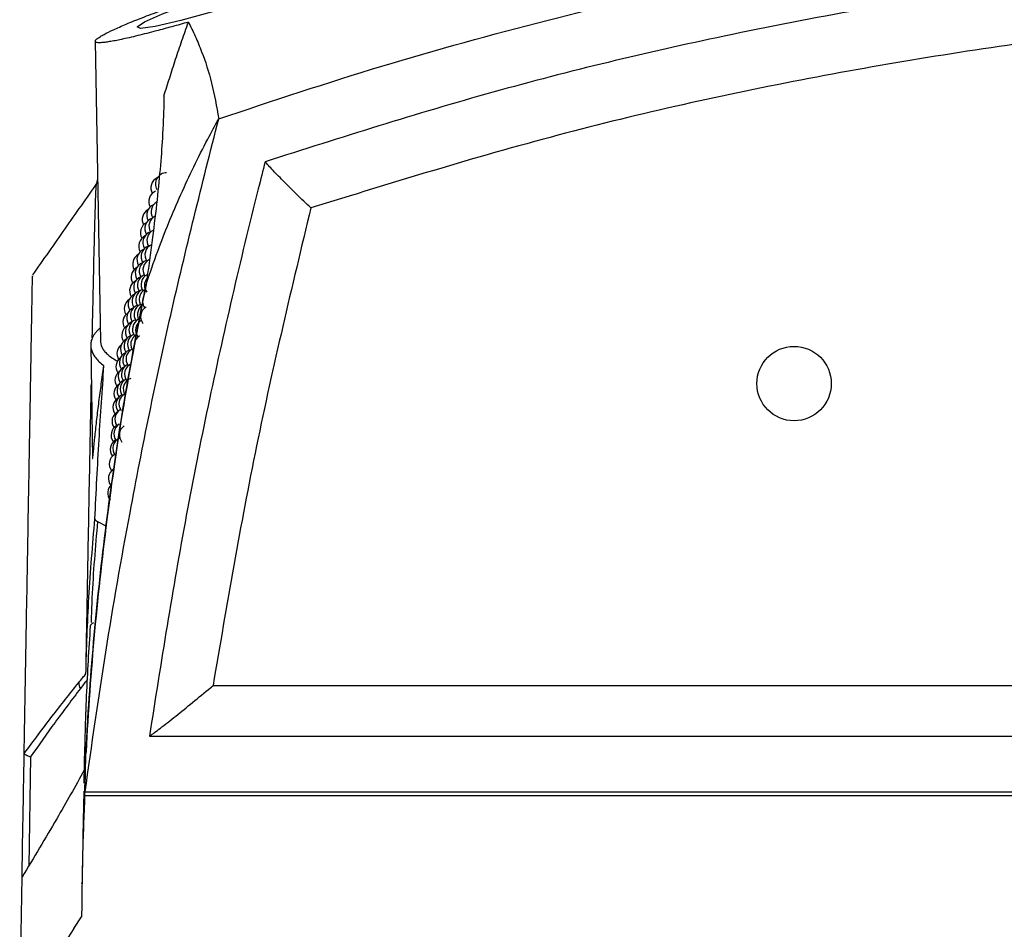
# Model space of a CAD drawing. Header units: millimetres. Extents: x -0.201 to 0.721, y -0.195 to 0.483.
# Tile 2 of 188: x 0.038 to 0.082, y -0.095 to -0.055. Entities that reach past the tile are written whole.
import ezdxf

# ---------------------------------------------------------------- set-up
doc = ezdxf.new("R2010")
doc.units = ezdxf.units.MM

msp = doc.modelspace()

# ---------------------------------------------------------------- linework, layer by layer
at = {"color": 7, "linetype": 'Continuous', "lineweight": 25}
for p, q in [((0.041511, -0.055731), (0.041746, -0.069165)), ((0.041618, -0.061889), (0.041555, -0.06216)), ((0.041307, -0.069342), (0.041395, -0.074395)), ((0.041612, -0.077215), (0.042009, -0.077426)), ((0.041095, -0.084038), (0.041095, -0.084039)), ((0.046783, -0.084562), (0.168784, -0.08456)), ((0.043933, -0.086828), (0.171634, -0.086826)), ((0.038331, -0.087595), (0.038333, -0.087605)), ((0.041036, -0.087303), (0.041005, -0.088929)), ((0.038615, -0.087755), (0.038532, -0.092641)), ((0.041058, -0.089319), (0.174509, -0.089316)), ((0.041037, -0.089489), (0.174533, -0.089486)), ((0.03813, -0.099159), (0.038235, -0.093142)), ((0.040558, -0.095433), (0.0409, -0.094909)), ((0.040558, -0.095433), (0.03813, -0.099159))]:
    msp.add_line(p, q, dxfattribs=at)
at = {"color": 7, "linetype": 'Continuous', "lineweight": 25, "flags": 128}
for points in [[(0.052889, -0.052297), (0.052892, -0.052345), (0.052402, -0.052588), (0.05146, -0.052946), (0.050131, -0.053395), (0.048535, -0.053896), (0.046859, -0.054389), (0.045339, -0.054801), (0.044191, -0.055068), (0.043534, -0.055161), (0.043385, -0.055086), (0.043719, -0.054861), (0.044514, -0.054507), (0.045731, -0.054051), (0.047275, -0.053541), (0.048965, -0.053044), (0.050555, -0.052632), (0.051824, -0.052355), (0.052638, -0.052233), (0.052885, -0.052231), (0.052885, -0.052231)], [(0.043489, -0.068919), (0.043397, -0.06899), (0.043311, -0.069098)]]:
    msp.add_lwpolyline(points, dxfattribs=at)
at = {"color": 7, "linetype": 'Continuous', "lineweight": 25}
msp.add_circle((0.072785, -0.071049), 0.0016641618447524, dxfattribs=at)
for centre, radius, start, end in [((0.044705, -0.062115), 0.0005, 90.001141, 209.905969), ((0.0445, -0.062297), 0.0005, 115.551173, 208.52336), ((0.044407, -0.062896), 0.0005, 113.9444, 209.347704), ((0.04451, -0.063365), 0.0005, 120.339924, 211.572654), ((0.044114, -0.063705), 0.0005, 118.418722, 208.846086), ((0.044317, -0.063502), 0.0005, 111.819857, 210.164117), ((0.044033, -0.064297), 0.0005, 117.206979, 209.640367), ((0.044229, -0.064115), 0.0005, 109.08143, 210.973068), ((0.044415, -0.064001), 0.0005, 117.277272, 211.412497), ((0.044144, -0.064736), 0.0005, 108.076574, 211.775024), ((0.044324, -0.064644), 0.0005, 115.18006, 213.210937), ((0.043954, -0.064896), 0.0005, 115.626323, 210.427398), ((0.043877, -0.065502), 0.0005, 113.512112, 211.207631), ((0.04406, -0.065365), 0.0005, 109.632036, 213.547237), ((0.044234, -0.065294), 0.0005, 114.004777, 214.020638), ((0.043686, -0.065705), 0.0005, 120.292491, 209.932662), ((0.043802, -0.066115), 0.0005, 110.757683, 211.981514), ((0.043979, -0.066001), 0.0005, 111.443326, 212.224817), ((0.044147, -0.065952), 0.0005, 114.174085, 214.824689), ((0.043617, -0.066297), 0.0005, 119.471164, 210.689941), ((0.04355, -0.066896), 0.0005, 116.915004, 211.441133), ((0.043729, -0.066736), 0.0005, 110.183093, 212.749494), ((0.0439, -0.066644), 0.0005, 113.353174, 214.114442), ((0.044062, -0.066617), 0.0005, 115.702308, 215.908831), ((0.044215, -0.066656), 0.0005, 142.819292, 217.189846), ((0.043657, -0.067365), 0.0005, 111.867449, 214.464512), ((0.043823, -0.067294), 0.0005, 114.589923, 214.922216), ((0.043979, -0.067289), 0.0005, 117.132015, 216.417776), ((0.043309, -0.067705), 0.0005, 123.421128, 210.945608), ((0.043485, -0.067502), 0.0005, 115.838655, 212.186663), ((0.044127, -0.06735), 0.0005, 152.897222, 217.99948), ((0.043422, -0.068116), 0.0005, 113.070114, 212.926955), ((0.043588, -0.068001), 0.0005, 113.495858, 213.190556), ((0.043747, -0.067952), 0.0005, 116.60298, 214.783295), ((0.043899, -0.067969), 0.0005, 126.845225, 217.20778), ((0.044041, -0.068052), 0.0005, 120.794563, 217.808018), ((0.043252, -0.068297), 0.0005, 122.418082, 211.667644), ((0.04336, -0.068736), 0.0005, 112.420231, 213.662431), ((0.04352, -0.068644), 0.0005, 115.073621, 215.022445), ((0.043674, -0.068617), 0.0005, 117.553215, 216.465919), ((0.04382, -0.068656), 0.0005, 119.877024, 216.898337), ((0.043196, -0.068896), 0.0005, 120.949497, 212.384739), ((0.043142, -0.069502), 0.0005, 118.904211, 213.097293), ((0.0433, -0.069365), 0.0005, 114.076669, 214.393507), ((0.043454, -0.069294), 0.0005, 116.605217, 216.904591), ((0.043602, -0.069289), 0.0005, 118.974804, 220.355722), ((0.042983, -0.069705), 0.0005, 127.026752, 211.880978), ((0.043241, -0.070001), 0.0005, 115.19982, 214.327584), ((0.043389, -0.069952), 0.0005, 117.178982, 216.516316), ((0.042936, -0.070297), 0.0005, 126.152593, 212.569751), ((0.043089, -0.070116), 0.0005, 116.140375, 213.805702), ((0.042891, -0.070896), 0.0005, 124.806916, 213.254702), ((0.043038, -0.070737), 0.0005, 114.781612, 214.510357), ((0.043184, -0.070644), 0.0005, 117.240034, 215.844121), ((0.043327, -0.070617), 0.0005, 114.516772, 217.258132), ((0.042987, -0.071365), 0.0005, 116.41195, 215.211648), ((0.043128, -0.071294), 0.0005, 118.291234, 216.564481), ((0.043265, -0.071289), 0.0005, 109.466445, 213.13502), ((0.042847, -0.071502), 0.0005, 122.863551, 213.936199), ((0.042803, -0.072116), 0.0005, 120.154361, 214.614607), ((0.042939, -0.072001), 0.0005, 117.995122, 215.654453), ((0.043073, -0.071952), 0.0005, 119.519952, 217.28209), ((0.042891, -0.072644), 0.0005, 119.535446, 216.605678), ((0.042761, -0.072737), 0.0005, 117.259746, 215.29029), ((0.04272, -0.073365), 0.0005, 118.86611, 215.963606), ((0.042844, -0.073294), 0.0005, 121.036636, 217.299184), ((0.04309, -0.07335), 0.0005, 125.007214, 220.201429), ((0.04268, -0.074001), 0.0005, 120.429296, 216.634911), ((0.042799, -0.073952), 0.0005, 112.205635, 217.990858), ((0.042641, -0.074644), 0.0005, 121.953231, 217.304561), ((0.042603, -0.075294), 0.0005, 123.44132, 217.972907), ((0.042566, -0.075952), 0.0005, 129.660427, 218.640304), ((0.041109, -0.084476), 0.0003351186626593, 171.031308, 219.658427)]:
    msp.add_arc(centre, radius, start, end, dxfattribs=at)
for points, knots in [([(0.0470350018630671, -0.0592002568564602), (0.0494617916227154, -0.0583943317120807), (0.0543153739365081, -0.0567824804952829), (0.0617277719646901, -0.0547453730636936), (0.0692244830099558, -0.0529924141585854), (0.0768149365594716, -0.0515524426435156), (0.0844713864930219, -0.0504255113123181), (0.092214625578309, -0.0496132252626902), (0.1000234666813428, -0.0491232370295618), (0.108740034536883, -0.0489438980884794), (0.1183289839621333, -0.0492171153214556), (0.128784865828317, -0.0501031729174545), (0.1392306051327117, -0.0515830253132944), (0.1493674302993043, -0.0536231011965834), (0.1591633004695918, -0.0561226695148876), (0.1654058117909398, -0.0581718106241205), (0.1685315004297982, -0.0591978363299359)], [0, 0, 0, 0, 0.0619976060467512, 0.1239952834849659, 0.1863028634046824, 0.2486105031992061, 0.3112314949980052, 0.3738524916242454, 0.4372850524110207, 0.5008311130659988, 0.5851230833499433, 0.6696821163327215, 0.7550618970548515, 0.8407201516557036, 0.9202469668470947, 1, 1, 1, 1]), ([(0.1664497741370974, -0.0611198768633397), (0.1660548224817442, -0.0609876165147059), (0.1640799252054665, -0.0603262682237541), (0.1589118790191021, -0.0587032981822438), (0.1508578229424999, -0.0565256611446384), (0.1410584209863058, -0.0544485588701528), (0.1303924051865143, -0.0527848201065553), (0.1188567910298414, -0.0517086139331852), (0.1064840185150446, -0.051391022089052), (0.0941038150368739, -0.051896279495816), (0.0817974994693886, -0.0532166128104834), (0.070183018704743, -0.055274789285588), (0.0592689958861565, -0.0578880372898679), (0.0525008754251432, -0.0600441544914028), (0.0491168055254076, -0.0611222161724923)], [0, 0, 0, 0, 0.0104675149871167, 0.0523412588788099, 0.1361125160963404, 0.2200093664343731, 0.3039064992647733, 0.4071975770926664, 0.5108415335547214, 0.6146051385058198, 0.7182489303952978, 0.8215398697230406, 0.9107696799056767, 1, 1, 1, 1]), ([(0.045679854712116, -0.0548727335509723), (0.0455556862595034, -0.0549079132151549), (0.0451817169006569, -0.0550138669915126), (0.0447026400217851, -0.055145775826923), (0.0442106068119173, -0.055277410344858), (0.0438142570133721, -0.0553804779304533), (0.0434072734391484, -0.0554822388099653), (0.0430269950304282, -0.0555725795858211), (0.0426892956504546, -0.0556474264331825), (0.0423962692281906, -0.0557065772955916), (0.0421457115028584, -0.055750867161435), (0.0419315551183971, -0.0557811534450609), (0.0417619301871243, -0.0557960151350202), (0.0415953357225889, -0.0557961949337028), (0.0415105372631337, -0.0557685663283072), (0.0415082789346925, -0.0557138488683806), (0.0415597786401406, -0.0556420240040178), (0.0416901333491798, -0.0555455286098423), (0.0419491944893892, -0.0553961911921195), (0.0422344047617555, -0.0552538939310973), (0.0425896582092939, -0.0550932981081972), (0.042894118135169, -0.0549626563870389), (0.0432339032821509, -0.054823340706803), (0.0436085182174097, -0.0546758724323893), (0.0440152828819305, -0.0545215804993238), (0.0444912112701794, -0.054347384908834), (0.0450389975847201, -0.0541536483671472), (0.045457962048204, -0.0540127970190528), (0.0456685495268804, -0.0539419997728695)], [0, 0, 0, 0, 0.0261940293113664, 0.078890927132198, 0.1054267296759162, 0.1401980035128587, 0.175229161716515, 0.2111029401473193, 0.2472777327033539, 0.2803076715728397, 0.31358241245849, 0.3476420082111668, 0.3819775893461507, 0.4138718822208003, 0.4782981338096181, 0.5112123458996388, 0.5429052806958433, 0.6068885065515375, 0.6395255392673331, 0.7048555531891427, 0.7379745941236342, 0.7715273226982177, 0.8055969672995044, 0.8398875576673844, 0.8748610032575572, 0.9100650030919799, 0.9547952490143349, 1, 1, 1, 1]), ([(0.164404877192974, -0.0631858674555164), (0.1607361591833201, -0.0620526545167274), (0.1533988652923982, -0.0597862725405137), (0.1421329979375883, -0.0572848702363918), (0.1307371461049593, -0.0554519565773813), (0.1192311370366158, -0.0543591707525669), (0.1077071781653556, -0.0540004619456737), (0.0962120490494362, -0.0543692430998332), (0.0847771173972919, -0.055460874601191), (0.0734226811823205, -0.0572887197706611), (0.0621693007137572, -0.0597876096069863), (0.0548309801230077, -0.0620546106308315), (0.051161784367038, -0.0631881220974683)], [0, 0, 0, 0, 0.1000228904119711, 0.2000419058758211, 0.3003608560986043, 0.4005677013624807, 0.5009056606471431, 0.6005023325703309, 0.6999708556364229, 0.7999277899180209, 0.899962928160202, 0.9999999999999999, 0.9999999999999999, 0.9999999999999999, 0.9999999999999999]), ([(0.0445821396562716, -0.0581912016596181), (0.0446682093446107, -0.0579144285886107), (0.044840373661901, -0.0573608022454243), (0.0451073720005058, -0.0565294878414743), (0.0453889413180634, -0.0557011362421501), (0.0455828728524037, -0.0551488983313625), (0.045679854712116, -0.0548727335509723)], [0, 0, 0, 0, 0.2498071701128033, 0.4996867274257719, 0.7498018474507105, 0.9999999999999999, 0.9999999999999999, 0.9999999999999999, 0.9999999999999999]), ([(0.045679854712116, -0.0548727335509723), (0.0457822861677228, -0.0550800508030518), (0.0459871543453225, -0.0554946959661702), (0.0463543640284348, -0.0563766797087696), (0.0467415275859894, -0.0575518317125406), (0.0469378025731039, -0.058654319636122), (0.0470349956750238, -0.0592002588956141)], [0, 0, 0, 0, 0.1803464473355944, 0.3607021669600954, 0.6834271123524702, 1, 1, 1, 1]), ([(0.0445821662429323, -0.0581911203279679), (0.0445808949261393, -0.058304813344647), (0.04457453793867, -0.0588733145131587), (0.0445154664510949, -0.0603340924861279), (0.0443322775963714, -0.0624282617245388), (0.0440872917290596, -0.064430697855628), (0.043923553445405, -0.0656499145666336), (0.0438317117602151, -0.0662922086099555), (0.0437857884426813, -0.0666133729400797)], [0, 0, 0, 0, 0.0561085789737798, 0.2805607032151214, 0.6399561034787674, 0.8199377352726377, 0.9099640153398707, 1, 1, 1, 1]), ([(0.0410584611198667, -0.0893186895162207), (0.0413551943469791, -0.0872320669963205), (0.0419488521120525, -0.0830574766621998), (0.043200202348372, -0.0759390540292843), (0.0448211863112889, -0.0679658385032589), (0.0462967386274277, -0.0621233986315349), (0.0470350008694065, -0.059200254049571)], [0, 0, 0, 0, 0.2057967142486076, 0.4117261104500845, 0.7056692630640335, 1, 1, 1, 1]), ([(0.0437857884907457, -0.066613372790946), (0.0439567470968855, -0.0661144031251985), (0.0444218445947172, -0.0647569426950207), (0.0453199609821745, -0.0625794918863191), (0.0462634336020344, -0.0606163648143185), (0.0468694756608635, -0.0595040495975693), (0.0470350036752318, -0.059200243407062)], [0, 0, 0, 0, 0.1962367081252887, 0.5338672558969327, 0.8726853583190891, 1, 1, 1, 1]), ([(0.0491168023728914, -0.0611222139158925), (0.049013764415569, -0.061524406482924), (0.0484985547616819, -0.0635354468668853), (0.0472327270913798, -0.0687932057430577), (0.0455004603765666, -0.0769446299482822), (0.044456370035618, -0.083531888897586), (0.0439338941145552, -0.0868282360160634)], [0, 0, 0, 0, 0.0474734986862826, 0.2373766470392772, 0.6183736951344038, 1, 1, 1, 1]), ([(0.0511617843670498, -0.0631881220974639), (0.0510529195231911, -0.0630855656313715), (0.0508354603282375, -0.0628807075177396), (0.0505338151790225, -0.0625860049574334), (0.0502743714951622, -0.0623292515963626), (0.0500996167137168, -0.0621553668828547), (0.0500133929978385, -0.0620683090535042), (0.0499880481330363, -0.0620425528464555), (0.0498027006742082, -0.0618546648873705), (0.0495499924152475, -0.0615968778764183), (0.0492500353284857, -0.0612811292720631), (0.049161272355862, -0.0611752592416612), (0.0491168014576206, -0.0611222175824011)], [0, 0, 0, 0, 0.1258372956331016, 0.2513619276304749, 0.3754682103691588, 0.4638559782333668, 0.4884576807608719, 0.4956825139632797, 0.4995078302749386, 0.7494754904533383, 0.8744853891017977, 1, 1, 1, 1]), ([(0.0415966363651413, -0.062056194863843), (0.0411146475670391, -0.0627444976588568), (0.0401506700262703, -0.0641211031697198), (0.0391866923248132, -0.0654977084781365), (0.0387047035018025, -0.0661860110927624)], [0, 0, 0, 0, 0.5000000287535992, 1, 1, 1, 1]), ([(0.0413783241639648, -0.0690093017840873), (0.0413838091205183, -0.0687448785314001), (0.0414010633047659, -0.0679130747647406), (0.0414267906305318, -0.066728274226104), (0.0414610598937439, -0.0651620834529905), (0.0414996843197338, -0.0637004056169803), (0.0415351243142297, -0.0626183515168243), (0.041556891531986, -0.0621092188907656), (0.0415639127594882, -0.062152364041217), (0.0415655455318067, -0.0621623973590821)], [0, 0, 0, 0, 0.058112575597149, 0.1828063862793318, 0.3075510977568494, 0.5167420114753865, 0.7261702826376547, 0.9363214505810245, 1, 1, 1, 1]), ([(0.0511617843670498, -0.0631881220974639), (0.0503116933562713, -0.0667272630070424), (0.0486120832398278, -0.0738031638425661), (0.0473926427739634, -0.0809766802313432), (0.0467831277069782, -0.0845622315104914)], [0, 0, 0, 0, 0.5001682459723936, 1, 1, 1, 1]), ([(0.0383314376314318, -0.0875948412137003), (0.0383476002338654, -0.0866678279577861), (0.0383804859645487, -0.0847816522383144), (0.0384258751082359, -0.0821783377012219), (0.0384685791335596, -0.0797290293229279), (0.03850775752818, -0.0774819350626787), (0.0385434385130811, -0.075435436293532), (0.038575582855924, -0.0735917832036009), (0.0386041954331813, -0.0719506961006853), (0.0386292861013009, -0.0705116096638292), (0.0386549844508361, -0.0690376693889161), (0.0386785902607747, -0.0676837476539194), (0.038696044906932, -0.066682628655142), (0.0387045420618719, -0.0661952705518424), (0.0387038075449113, -0.0662373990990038), (0.0387035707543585, -0.0662509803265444)], [0, 0, 0, 0, 0.0666756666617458, 0.1356636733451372, 0.2046802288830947, 0.2737827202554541, 0.3429139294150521, 0.4119019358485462, 0.4809184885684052, 0.5500209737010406, 0.6191521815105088, 0.7284980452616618, 0.8379577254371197, 0.9477614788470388, 1, 1, 1, 1]), ([(0.0437857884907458, -0.066613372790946), (0.043456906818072, -0.0682976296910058), (0.0427991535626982, -0.0716660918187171), (0.0420370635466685, -0.0768498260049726), (0.0414473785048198, -0.0821403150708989), (0.0411888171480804, -0.0857542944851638), (0.0410954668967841, -0.0875831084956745), (0.0410941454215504, -0.0876089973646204)], [0, 0, 0, 0, 0.2450158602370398, 0.4900242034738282, 0.7421563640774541, 0.9963499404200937, 1, 1, 1, 1]), ([(0.0410941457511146, -0.0876089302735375), (0.0411165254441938, -0.0871928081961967), (0.0412284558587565, -0.0851116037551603), (0.0415254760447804, -0.0813718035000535), (0.0420976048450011, -0.076411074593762), (0.0428337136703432, -0.0714790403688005), (0.0434681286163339, -0.0682368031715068), (0.0437857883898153, -0.0666133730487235)], [0, 0, 0, 0, 0.0586802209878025, 0.2934848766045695, 0.5282867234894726, 0.7638070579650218, 1, 1, 1, 1]), ([(0.0417349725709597, -0.0685574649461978), (0.041710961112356, -0.0685782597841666), (0.0416480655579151, -0.0686327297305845), (0.041565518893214, -0.06872080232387), (0.0414847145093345, -0.0688212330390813), (0.0414200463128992, -0.0689211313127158), (0.0413693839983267, -0.0690221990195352), (0.0413329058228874, -0.0691248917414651), (0.0413110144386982, -0.0692289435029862), (0.0413041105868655, -0.0693343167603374), (0.0413124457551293, -0.0694402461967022), (0.0413415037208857, -0.0695704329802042), (0.0414056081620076, -0.0697247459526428), (0.0415241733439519, -0.069902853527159), (0.041684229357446, -0.0700805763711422), (0.0418282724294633, -0.0701968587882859), (0.0419004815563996, -0.070255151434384)], [0, 0, 0, 0, 0.0386516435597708, 0.1012440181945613, 0.1604417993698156, 0.2197377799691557, 0.2793305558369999, 0.3390225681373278, 0.3998496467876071, 0.460781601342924, 0.522031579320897, 0.583388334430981, 0.6862268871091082, 0.7895747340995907, 0.8945133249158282, 1, 1, 1, 1]), ([(0.0417462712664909, -0.0691649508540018), (0.0417512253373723, -0.069217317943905), (0.0417610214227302, -0.0693208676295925), (0.0418319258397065, -0.069474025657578), (0.0419398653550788, -0.069623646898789), (0.0420903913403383, -0.0697708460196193), (0.0422771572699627, -0.0699142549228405), (0.0424352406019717, -0.0700057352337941), (0.0425126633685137, -0.0700505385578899)], [0, 0, 0, 0, 0.1718854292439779, 0.3398829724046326, 0.5041541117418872, 0.6694742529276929, 0.8381219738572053, 1, 1, 1, 1]), ([(0.0413951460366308, -0.0743947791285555), (0.0413953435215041, -0.0743984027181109), (0.0413957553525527, -0.0744059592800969), (0.0413986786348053, -0.0743885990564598), (0.0414027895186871, -0.0743548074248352), (0.0414075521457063, -0.0743110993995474), (0.041414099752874, -0.0742482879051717), (0.0414246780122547, -0.0741430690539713), (0.0414402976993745, -0.0739854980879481), (0.0414589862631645, -0.0737983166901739), (0.0414793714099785, -0.0735976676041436), (0.0415061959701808, -0.0733395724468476), (0.0415403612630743, -0.0730217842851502), (0.0415829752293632, -0.0726434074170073), (0.041628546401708, -0.0722572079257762), (0.0416934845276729, -0.0717326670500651), (0.0417811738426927, -0.0710662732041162), (0.041860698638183, -0.0705256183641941), (0.0419004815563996, -0.070255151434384)], [0, 0, 0, 0, 0.0227799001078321, 0.0475047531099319, 0.072899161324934, 0.091227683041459, 0.1097072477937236, 0.1474643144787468, 0.1944352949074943, 0.2419179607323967, 0.2903229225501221, 0.3388768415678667, 0.4206627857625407, 0.5026550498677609, 0.5850189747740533, 0.667445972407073, 0.8336371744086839, 0.9999999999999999, 0.9999999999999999, 0.9999999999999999, 0.9999999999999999]), ([(0.0414946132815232, -0.0771012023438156), (0.0415550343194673, -0.0759044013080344), (0.0416759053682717, -0.0735102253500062), (0.0418256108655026, -0.0713403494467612), (0.0419004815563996, -0.070255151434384)], [0, 0, 0, 0, 0.4998801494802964, 1, 1, 1, 1]), ([(0.0410949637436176, -0.0840380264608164), (0.0411120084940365, -0.0830939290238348), (0.0411464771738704, -0.0811847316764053), (0.0411948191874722, -0.0785530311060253), (0.0412406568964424, -0.0760801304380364), (0.0412830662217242, -0.0738202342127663), (0.0413149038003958, -0.0721444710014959), (0.0413319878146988, -0.0712921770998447), (0.0413367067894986, -0.0710567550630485)], [0, 0, 0, 0, 0.1823466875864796, 0.3687498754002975, 0.555228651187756, 0.7419348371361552, 0.928716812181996, 1, 1, 1, 1]), ([(0.0410949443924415, -0.0840391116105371), (0.0410949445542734, -0.084039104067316), (0.0411193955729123, -0.0828994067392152), (0.0412026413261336, -0.0805801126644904), (0.0413962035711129, -0.0782737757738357), (0.0414946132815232, -0.0771012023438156)], [0, 0, 0, 0, 3.2536323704e-06, 0.4915878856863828, 1, 1, 1, 1]), ([(0.0414946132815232, -0.0771012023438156), (0.0414986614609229, -0.0771210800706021), (0.0415070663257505, -0.0771623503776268), (0.0415760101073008, -0.0771967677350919), (0.0416117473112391, -0.0772146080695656)], [0, 0, 0, 0, 0.4816471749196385, 1, 1, 1, 1]), ([(0.041611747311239, -0.0772146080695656), (0.0415142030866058, -0.0783555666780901), (0.0413854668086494, -0.0798613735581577), (0.0413363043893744, -0.0813744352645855), (0.0413243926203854, -0.0817410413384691)], [0, 0, 0, 0, 0.7577058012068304, 1, 1, 1, 1]), ([(0.0412871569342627, -0.0819003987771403), (0.0412528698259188, -0.082419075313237), (0.0411842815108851, -0.0834566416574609), (0.0411074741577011, -0.085042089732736), (0.0410551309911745, -0.0864209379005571), (0.041038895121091, -0.0872800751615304), (0.0410329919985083, -0.0875924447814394)], [0, 0, 0, 0, 0.2738237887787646, 0.5477601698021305, 0.8355722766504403, 1, 1, 1, 1]), ([(0.0414307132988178, -0.0817632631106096), (0.0413918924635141, -0.0817826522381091), (0.0413099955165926, -0.0818235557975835), (0.0412950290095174, -0.0818739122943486), (0.0412871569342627, -0.0819003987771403)], [0, 0, 0, 0, 0.4740205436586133, 1, 1, 1, 1]), ([(0.0407778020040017, -0.0844236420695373), (0.0408371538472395, -0.0843509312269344), (0.0409434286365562, -0.0842207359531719), (0.0410485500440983, -0.0840939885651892), (0.0410949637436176, -0.0840380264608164)], [0, 0, 0, 0, 0.5584752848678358, 1, 1, 1, 1]), ([(0.0383333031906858, -0.087605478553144), (0.0387492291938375, -0.0870440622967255), (0.0395748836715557, -0.085929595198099), (0.0403788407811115, -0.0849231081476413), (0.0407778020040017, -0.0844236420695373)], [0, 0, 0, 0, 0.5037531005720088, 1, 1, 1, 1]), ([(0.0411464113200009, -0.0843111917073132), (0.041104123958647, -0.0843647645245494), (0.0410062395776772, -0.0844887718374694), (0.0409071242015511, -0.0846169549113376), (0.0408508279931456, -0.0846897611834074)], [0, 0, 0, 0, 0.4320133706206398, 1, 1, 1, 1]), ([(0.043933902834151, -0.0868281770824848), (0.0439592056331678, -0.0868121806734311), (0.0440808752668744, -0.0867352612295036), (0.0445412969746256, -0.086381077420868), (0.0451941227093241, -0.085865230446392), (0.0459594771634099, -0.0852495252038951), (0.0465083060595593, -0.0847915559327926), (0.0467831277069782, -0.0845622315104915)], [0, 0, 0, 0, 0.0520633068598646, 0.2503487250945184, 0.500542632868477, 0.7499007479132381, 1, 1, 1, 1]), ([(0.0408508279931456, -0.0846897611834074), (0.0404722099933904, -0.0851897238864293), (0.039734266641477, -0.0861641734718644), (0.038981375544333, -0.0872342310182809), (0.0386147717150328, -0.087755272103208)], [0, 0, 0, 0, 0.5130719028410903, 1, 1, 1, 1]), ([(0.0382347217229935, -0.0931420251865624), (0.0382441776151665, -0.0925996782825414), (0.0382764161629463, -0.0907506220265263), (0.0383086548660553, -0.0889015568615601), (0.0383314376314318, -0.0875948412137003)], [0, 0, 0, 0, 0.2933101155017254, 1, 1, 1, 1]), ([(0.0383333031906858, -0.087605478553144), (0.0383439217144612, -0.0876166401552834), (0.0383651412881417, -0.0876389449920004), (0.0384650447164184, -0.0876918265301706), (0.0385587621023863, -0.087732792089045), (0.0386131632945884, -0.0877546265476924), (0.0386147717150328, -0.087755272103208)], [0, 0, 0, 0, 0.3211143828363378, 0.6417003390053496, 0.9894065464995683, 1, 1, 1, 1]), ([(0.041036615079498, -0.089488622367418), (0.0410367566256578, -0.0894819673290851), (0.0410374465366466, -0.0894495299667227), (0.0410414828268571, -0.0893140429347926), (0.0410575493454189, -0.0887484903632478), (0.0410751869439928, -0.088147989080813), (0.0410903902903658, -0.0876620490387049), (0.0410922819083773, -0.0876015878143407)], [0, 0, 0, 0, 0.0104554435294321, 0.0509609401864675, 0.2129827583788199, 0.9020784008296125, 1, 1, 1, 1]), ([(0.0410584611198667, -0.0893186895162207), (0.0410626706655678, -0.0890590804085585), (0.0410706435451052, -0.0885673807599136), (0.0410853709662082, -0.087999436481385), (0.041092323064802, -0.0876900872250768), (0.0410941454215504, -0.0876089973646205)], [0, 0, 0, 0, 0.4521620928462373, 0.8563950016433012, 1, 1, 1, 1]), ([(0.0410170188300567, -0.0883547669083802), (0.0406145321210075, -0.0890739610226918), (0.0397376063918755, -0.0906409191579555), (0.0387623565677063, -0.0922639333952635), (0.038234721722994, -0.0931420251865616)], [0, 0, 0, 0, 0.4589746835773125, 1, 1, 1, 1]), ([(0.0409976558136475, -0.0892879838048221), (0.0409862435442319, -0.0898756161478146), (0.0409625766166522, -0.0910942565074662), (0.0409352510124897, -0.0924877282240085), (0.0409197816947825, -0.0932757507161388), (0.0409175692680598, -0.0933884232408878), (0.0409169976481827, -0.0934174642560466), (0.0409167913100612, -0.0934278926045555), (0.040916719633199, -0.0934314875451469), (0.0409166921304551, -0.0934328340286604), (0.0409166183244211, -0.093436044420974), (0.0409167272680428, -0.0934264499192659), (0.0409167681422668, -0.0934251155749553), (0.0409167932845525, -0.0934242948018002)], [0, 0, 0, 0, 0.4387250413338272, 0.909834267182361, 0.968731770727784, 0.9824150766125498, 0.9872998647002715, 0.9889101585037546, 0.9898353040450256, 0.9899482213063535, 0.9900110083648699, 0.9938556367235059, 1, 1, 1, 1]), ([(0.041036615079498, -0.089488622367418), (0.0410007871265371, -0.0903915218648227), (0.0409291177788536, -0.0921976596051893), (0.0409099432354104, -0.0940051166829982), (0.0409003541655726, -0.0949090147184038)], [0, 0, 0, 0, 0.4999062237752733, 1, 1, 1, 1])]:
    msp.add_open_spline(points, degree=3, knots=knots, dxfattribs=at)

doc.saveas('drawing.dxf')
